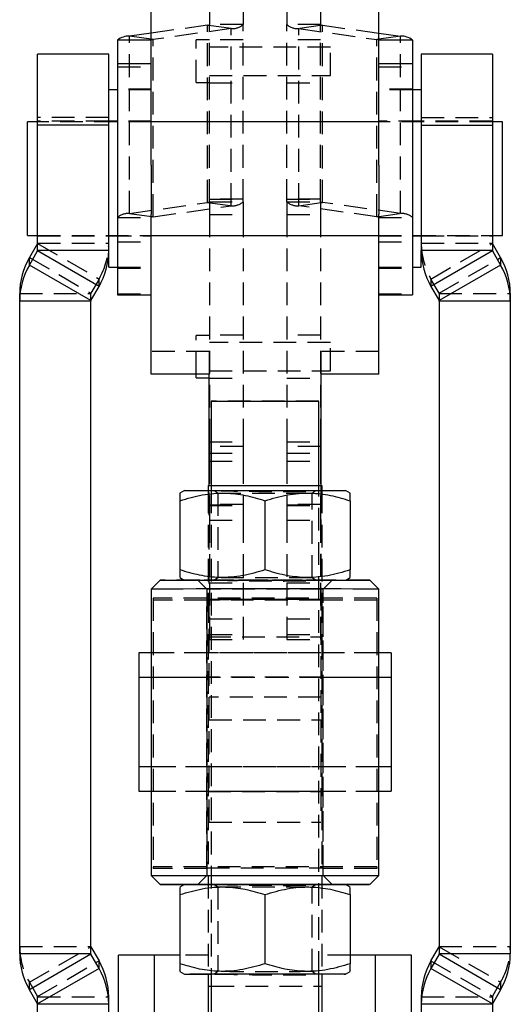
# Model space of a CAD drawing. Extents: x 144 to 818, y 5 to 576.
# Tile 35 of 49: x 491 to 546, y 346 to 456. Entities that reach past the tile are written whole.
import ezdxf

# ---------------------------------------------------------------- set-up
doc = ezdxf.new("R2010")
doc.units = 0
doc.header["$LTSCALE"] = 2
doc.linetypes.add('HIDDEN', pattern=[1.905, 1.27, -0.635])
doc.layers.get('0').update_dxf_attribs({"linetype": 'CONTINUOUS'})

msp = doc.modelspace()

# ---------------------------------------------------------------- linework, layer by layer
at = {"color": 7, "linetype": 'CONTINUOUS'}
for p, q in [((505.8487, 439.4492), (505.8487, 456.5706)), ((531.2487, 439.4492), (531.2487, 456.5706)), ((505.8487, 453.4152), (502.0987, 453.4152)), ((502.0987, 453.4152), (502.0987, 450.824)), ((505.8487, 454.203), (503.4128, 453.8608)), ((531.2487, 454.203), (533.6846, 453.8608)), ((534.9987, 453.4152), (531.2487, 453.4152)), ((534.9987, 453.4152), (534.9987, 450.824)), ((501.0987, 451.8532), (493.1612, 451.8532)), ((493.1612, 443.9323), (493.1612, 451.8532)), ((501.0987, 443.9323), (501.0987, 451.8532)), ((543.9362, 451.8532), (535.9987, 451.8532)), ((535.9987, 451.8532), (535.9987, 443.9323)), ((543.9362, 451.8532), (543.9362, 443.9323)), ((502.0987, 450.824), (502.0987, 424.9529)), ((502.0987, 450.824), (505.8487, 450.824)), ((531.2487, 450.824), (534.9987, 450.824)), ((534.9987, 450.824), (534.9987, 424.9529)), ((502.0987, 447.8529), (501.0987, 447.8529)), ((535.9987, 447.8529), (534.9987, 447.8529)), ((493.1612, 444.3029), (492.0487, 444.3029)), ((492.0487, 431.6029), (492.0487, 444.3029)), ((501.0987, 443.9323), (493.1612, 443.9323)), ((493.1612, 429.9148), (493.1612, 443.9323)), ((501.0987, 429.9148), (501.0987, 443.9323)), ((535.9987, 443.9323), (543.9362, 443.9323)), ((535.9987, 443.9323), (535.9987, 429.9148)), ((545.0487, 444.3029), (543.9362, 444.3029)), ((543.9362, 443.9323), (543.9362, 429.9148)), ((545.0487, 431.6029), (545.0487, 444.3029)), ((505.8487, 439.4492), (505.8487, 433.9235)), ((531.2487, 439.4492), (531.2487, 433.9235)), ((505.8487, 416.0895), (505.8487, 433.9235)), ((531.2487, 416.0895), (531.2487, 433.9235)), ((492.0487, 431.6029), (493.1612, 431.6029)), ((543.9362, 431.6029), (545.0487, 431.6029)), ((493.1478, 430.699), (492.238, 429.1241)), ((493.1478, 429.8648), (493.1478, 430.699)), ((543.9496, 430.699), (543.9496, 429.8648)), ((544.8594, 429.1241), (543.9496, 430.699)), ((492.238, 428.2899), (493.1478, 429.8648)), ((492.238, 428.2899), (492.238, 429.1241)), ((500.0219, 425.8982), (493.1478, 429.8648)), ((501.0987, 429.9148), (493.1612, 429.9148)), ((501.0987, 428.0529), (501.0987, 429.9148)), ((535.9987, 428.0529), (535.9987, 429.9148)), ((543.9362, 429.9148), (535.9987, 429.9148)), ((543.9496, 429.8648), (537.0755, 425.8982)), ((543.9496, 429.8648), (544.8594, 428.2899)), ((544.8594, 429.1241), (544.8594, 428.2899)), ((499.1121, 424.3232), (492.238, 428.2899)), ((501.0987, 428.0529), (502.0987, 428.0529)), ((534.9987, 428.0529), (535.9987, 428.0529)), ((544.8594, 428.2899), (537.9853, 424.3232)), ((499.1121, 424.3232), (500.0219, 425.8982)), ((537.0755, 425.8982), (537.9853, 424.3232)), ((491.1612, 424.2733), (491.1612, 425.1075)), ((502.0987, 424.9529), (505.8487, 424.9529)), ((531.2487, 424.9529), (534.9987, 424.9529)), ((545.9362, 425.1075), (545.9362, 424.2733)), ((499.0987, 424.2733), (491.1612, 424.2733)), ((491.1612, 351.3495), (491.1612, 424.2733)), ((499.0987, 351.3495), (499.0987, 424.2733)), ((545.9362, 424.2733), (537.9987, 424.2733)), ((537.9987, 424.2733), (537.9987, 351.3495)), ((545.9362, 424.2733), (545.9362, 351.3495)), ((512.2987, 416.0895), (505.8487, 416.0895)), ((510.8487, 415.6808), (510.8487, 416.0895)), ((512.2987, 403.6621), (512.2987, 416.0895)), ((524.7987, 416.0895), (524.7987, 403.6621)), ((531.2487, 416.0895), (524.7987, 416.0895)), ((510.8487, 415.6808), (512.2987, 415.6808)), ((512.5487, 413.0913), (512.5487, 403.1008)), ((524.5487, 403.1008), (524.5487, 413.0913)), ((509.5487, 403.0913), (509.0487, 402.8027)), ((512.1987, 403.6621), (512.1987, 403.1003)), ((512.1987, 403.6621), (512.5487, 403.6621)), ((524.5487, 403.6621), (524.8987, 403.6621)), ((524.8987, 403.6621), (524.8987, 403.1003)), ((528.0487, 402.8027), (527.5487, 403.0913)), ((509.0487, 401.9619), (509.0487, 394.2362)), ((518.5487, 401.9696), (518.5487, 394.244)), ((528.0487, 401.9619), (528.0487, 394.2362)), ((506.8487, 393.0913), (505.8487, 392.0913)), ((509.0487, 393.38), (509.5305, 393.1018)), ((527.5669, 393.1018), (528.0487, 393.38)), ((531.2487, 392.0913), (530.2487, 393.0913)), ((505.8487, 392.0913), (505.8487, 360.0913)), ((531.2487, 360.0913), (531.2487, 392.0913)), ((505.8487, 384.9699), (504.4487, 384.9699)), ((504.4487, 384.9699), (504.4487, 382.6857)), ((532.6487, 384.9699), (531.2487, 384.9699)), ((532.6487, 384.9699), (532.6487, 382.6857)), ((504.4487, 382.6857), (504.4487, 372.2699)), ((532.6487, 382.6857), (532.6487, 372.2699)), ((504.4487, 372.2699), (505.8487, 372.2699)), ((504.4487, 372.2699), (504.4487, 369.5149)), ((531.2487, 372.2699), (532.6487, 372.2699)), ((532.6487, 372.2699), (532.6487, 369.5149)), ((504.4487, 369.5149), (505.8487, 369.5149)), ((531.2487, 369.5149), (532.6487, 369.5149)), ((505.8487, 360.0913), (506.8487, 359.0913)), ((530.2487, 359.0913), (531.2487, 360.0913)), ((509.5487, 359.0914), (509.0487, 358.8027)), ((528.0487, 358.8027), (527.5487, 359.0914)), ((509.0487, 357.9619), (509.0487, 350.2363)), ((518.5487, 357.9696), (518.5487, 350.244)), ((528.0487, 357.9619), (528.0487, 350.2363)), ((499.1121, 351.2995), (499.1121, 352.1338)), ((499.1121, 352.1338), (500.0219, 350.5589)), ((537.0755, 350.5589), (537.9853, 352.1338)), ((537.9853, 352.1338), (537.9853, 351.2995)), ((499.0987, 351.3495), (491.1612, 351.3495)), ((499.1121, 351.2995), (492.238, 347.3329)), ((500.0219, 349.7246), (499.1121, 351.2995)), ((506.1987, 351.2041), (502.1987, 351.2041)), ((502.1987, 325.8042), (502.1987, 351.2041)), ((509.0487, 351.2041), (506.1987, 351.2041)), ((506.1987, 325.8042), (506.1987, 351.2041)), ((530.8987, 351.2041), (528.0487, 351.2041)), ((534.8987, 351.2041), (530.8987, 351.2041)), ((530.8987, 325.8042), (530.8987, 351.2041)), ((534.8987, 325.8042), (534.8987, 351.2041)), ((537.9853, 351.2995), (537.0755, 349.7246)), ((544.8594, 347.3329), (537.9853, 351.2995)), ((545.9362, 351.3495), (537.9987, 351.3495)), ((500.0219, 349.7246), (500.0219, 350.5589)), ((537.0755, 350.5589), (537.0755, 349.7246)), ((500.0219, 349.7246), (493.1478, 345.758)), ((509.0487, 349.38), (509.5487, 349.0913)), ((512.1987, 349.0824), (512.1987, 347.7453)), ((512.5487, 349.0914), (512.5487, 328.102)), ((524.5487, 328.102), (524.5487, 349.0914)), ((524.8987, 349.0824), (524.8987, 347.7453)), ((527.5487, 349.0913), (528.0487, 349.38)), ((543.9496, 345.758), (537.0755, 349.7246)), ((512.1987, 347.7453), (512.1987, 340.4869)), ((524.8987, 347.7453), (524.8987, 340.4869)), ((493.1478, 345.758), (492.238, 347.3329)), ((501.0987, 345.708), (501.0987, 346.5423)), ((535.9987, 346.5423), (535.9987, 345.708)), ((544.8594, 347.3329), (543.9496, 345.758)), ((501.0987, 345.708), (493.1612, 345.708)), ((493.1612, 331.6905), (493.1612, 345.708)), ((501.0987, 331.6905), (501.0987, 345.708)), ((543.9362, 345.708), (535.9987, 345.708)), ((535.9987, 345.708), (535.9987, 331.6905)), ((543.9362, 345.708), (543.9362, 331.6905))]:
    msp.add_line(p, q, dxfattribs=at)
at = {"color": 7, "linetype": 'HIDDEN'}
for p, q in [((512.3487, 456.9904), (512.3487, 455.1589)), ((516.0987, 456.9904), (516.0987, 455.1589)), ((520.9987, 456.9904), (520.9987, 455.1589)), ((524.7487, 456.9904), (524.7487, 455.1589)), ((512.133, 455.0858), (505.8487, 454.203)), ((514.7846, 454.7133), (506.0644, 453.4884)), ((514.7846, 454.7133), (512.133, 455.0858)), ((512.133, 435.2841), (512.133, 455.0858)), ((516.0987, 455.1589), (512.3487, 455.1589)), ((512.3487, 435.3572), (512.3487, 455.1589)), ((514.7846, 434.9116), (514.7846, 454.7133)), ((516.0987, 435.3572), (516.0987, 455.1589)), ((520.9987, 435.3572), (520.9987, 455.1589)), ((524.7487, 455.1589), (520.9987, 455.1589)), ((524.9644, 455.0858), (522.3128, 454.7133)), ((522.3128, 454.7133), (531.033, 453.4884)), ((522.3128, 434.9116), (522.3128, 454.7133)), ((524.7487, 435.3572), (524.7487, 455.1589)), ((524.9644, 455.0858), (531.2487, 454.203)), ((524.9644, 435.2841), (524.9644, 455.0858)), ((503.4128, 434.0591), (503.4128, 453.8608)), ((506.0644, 453.4884), (505.8487, 453.5187)), ((506.0644, 433.6867), (506.0644, 453.4884)), ((510.8487, 448.6882), (510.8487, 453.4382)), ((512.3487, 453.4382), (510.8487, 453.4382)), ((516.0987, 453.4632), (512.3487, 453.4632)), ((524.7487, 453.4632), (520.9987, 453.4632)), ((531.2487, 453.5187), (531.033, 453.4884)), ((531.033, 433.6867), (531.033, 453.4884)), ((533.6846, 434.0591), (533.6846, 453.8608)), ((525.8487, 452.6507), (512.3487, 452.6507)), ((525.8487, 449.4757), (525.8487, 452.6507)), ((502.0987, 450.4246), (505.8487, 450.4246)), ((531.2487, 450.4246), (534.9987, 450.4246)), ((512.3487, 449.4757), (525.8487, 449.4757)), ((505.8487, 447.9529), (502.0987, 447.9529)), ((505.8487, 447.8529), (502.0987, 447.8529)), ((510.8487, 448.6882), (512.3487, 448.6882)), ((512.3487, 448.6632), (516.0987, 448.6632)), ((520.9987, 448.6632), (524.7487, 448.6632)), ((534.9987, 447.9529), (531.2487, 447.9529)), ((534.9987, 447.8529), (531.2487, 447.8529)), ((501.0987, 444.7666), (493.1612, 444.7666)), ((535.9987, 444.7666), (543.9362, 444.7666)), ((501.0987, 444.3529), (493.1612, 444.3529)), ((543.9362, 444.3029), (493.1612, 444.3029)), ((505.8487, 444.3529), (501.0987, 444.3529)), ((531.2487, 444.3029), (505.8487, 444.3029)), ((535.9987, 444.3529), (531.2487, 444.3529)), ((543.9362, 444.3529), (535.9987, 444.3529)), ((516.0987, 435.6535), (512.3487, 435.6535)), ((512.3487, 435.6436), (516.0987, 435.6436)), ((524.7487, 435.6535), (520.9987, 435.6535)), ((520.9987, 435.6436), (524.7487, 435.6436)), ((503.4128, 434.0591), (512.133, 435.2841)), ((506.0644, 433.6867), (514.7846, 434.9116)), ((512.133, 435.2841), (514.7846, 434.9116)), ((512.3487, 435.3572), (516.0987, 435.3572)), ((512.3487, 435.3572), (512.3487, 433.9589)), ((516.0987, 435.3572), (516.0987, 433.9589)), ((520.9987, 435.3572), (524.7487, 435.3572)), ((520.9987, 435.3572), (520.9987, 433.9589)), ((522.3128, 434.9116), (524.9644, 435.2841)), ((531.033, 433.6867), (522.3128, 434.9116)), ((524.7487, 435.3572), (524.7487, 433.9589)), ((533.6846, 434.0591), (524.9644, 435.2841)), ((502.0987, 433.6135), (505.8487, 433.6135)), ((503.4128, 434.0591), (506.0644, 433.6867)), ((512.3487, 433.9589), (516.0987, 433.9589)), ((512.3487, 433.9589), (512.3487, 408.5496)), ((516.0987, 433.9589), (516.0987, 408.5496)), ((520.9987, 433.9589), (524.7487, 433.9589)), ((520.9987, 433.9589), (520.9987, 408.5496)), ((524.7487, 433.9589), (524.7487, 408.5496)), ((531.033, 433.6867), (533.6846, 434.0591)), ((531.2487, 433.6135), (534.9987, 433.6135)), ((493.1612, 431.6029), (543.9362, 431.6029)), ((493.1612, 431.5529), (501.0987, 431.5529)), ((501.0987, 431.5529), (505.8487, 431.5529)), ((505.8487, 431.6029), (531.2487, 431.6029)), ((531.2487, 431.5529), (535.9987, 431.5529)), ((535.9987, 431.5529), (543.9362, 431.5529)), ((493.1478, 430.699), (500.0219, 426.7324)), ((493.1612, 430.749), (501.0987, 430.749)), ((502.0987, 430.8703), (505.8487, 430.8703)), ((531.2487, 430.8703), (534.9987, 430.8703)), ((535.9987, 430.749), (543.9362, 430.749)), ((537.0755, 426.7324), (543.9496, 430.699)), ((492.238, 429.1241), (499.1121, 425.1575)), ((537.9853, 425.1575), (544.8594, 429.1241)), ((502.0987, 428.0529), (505.8487, 428.0529)), ((502.0987, 427.9529), (505.8487, 427.9529)), ((531.2487, 428.0529), (534.9987, 428.0529)), ((531.2487, 427.9529), (534.9987, 427.9529)), ((500.0219, 426.7324), (499.1121, 425.1575)), ((500.0219, 425.8982), (500.0219, 426.7324)), ((537.0755, 426.7324), (537.0755, 425.8982)), ((537.9853, 425.1575), (537.0755, 426.7324)), ((491.1612, 425.1075), (499.0987, 425.1075)), ((499.0987, 424.2733), (499.0987, 425.1075)), ((499.1121, 424.3232), (499.1121, 425.1575)), ((502.0987, 425.0818), (505.8487, 425.0818)), ((531.2487, 425.0818), (534.9987, 425.0818)), ((537.9853, 425.1575), (537.9853, 424.3232)), ((537.9987, 425.1075), (537.9987, 424.2733)), ((537.9987, 425.1075), (545.9362, 425.1075)), ((510.8487, 416.0895), (510.8487, 420.4308)), ((512.3487, 420.4308), (510.8487, 420.4308)), ((516.0987, 420.4558), (512.3487, 420.4558)), ((524.7487, 420.4558), (520.9987, 420.4558)), ((525.8487, 419.6433), (512.3487, 419.6433)), ((525.8487, 416.4683), (525.8487, 419.6433)), ((512.2987, 418.6226), (505.8487, 418.6226)), ((512.2987, 418.6226), (512.2987, 416.0895)), ((524.7987, 418.6226), (524.7987, 416.0895)), ((531.2487, 418.6226), (524.7987, 418.6226)), ((512.3487, 416.4683), (525.8487, 416.4683)), ((512.2987, 415.6808), (512.3487, 415.6808)), ((512.3487, 415.6558), (516.0987, 415.6558)), ((520.9987, 415.6558), (524.7487, 415.6558)), ((512.3487, 408.5496), (516.0987, 408.5496)), ((512.3487, 408.5496), (512.3487, 406.3773)), ((516.0987, 408.5496), (516.0987, 406.3773)), ((520.9987, 408.5496), (524.7487, 408.5496)), ((520.9987, 408.5496), (520.9987, 406.3773)), ((524.7487, 408.5496), (524.7487, 406.3773)), ((516.0987, 408.0361), (512.3487, 408.0361)), ((512.3487, 407.2894), (516.0987, 407.2894)), ((524.7487, 408.0361), (520.9987, 408.0361)), ((520.9987, 407.2894), (524.7487, 407.2894)), ((512.3487, 406.3773), (516.0987, 406.3773)), ((512.3487, 406.3773), (512.3487, 401.4269)), ((516.0987, 406.3773), (516.0987, 401.4269)), ((520.9987, 406.3773), (524.7487, 406.3773)), ((520.9987, 406.3773), (520.9987, 401.4269)), ((524.7487, 406.3773), (524.7487, 401.4269)), ((524.8987, 403.6396), (512.1987, 403.6396)), ((512.1987, 403.1003), (512.1987, 390.9621)), ((512.2987, 377.483), (512.2987, 403.6621)), ((512.5487, 403.6621), (524.5487, 403.6621)), ((512.5487, 403.1008), (512.5487, 349.0914)), ((512.9173, 403.0913), (513.2987, 402.8242)), ((513.2987, 402.8242), (513.2987, 393.3584)), ((523.7987, 402.8242), (524.1801, 403.0913)), ((523.7987, 393.3584), (523.7987, 402.8242)), ((524.5487, 349.0914), (524.5487, 403.1008)), ((524.7987, 403.6621), (524.7987, 377.483)), ((524.8987, 403.1003), (524.8987, 390.9621)), ((516.0987, 401.531), (512.3487, 401.531)), ((512.3487, 401.5112), (516.0987, 401.5112)), ((524.7487, 401.531), (520.9987, 401.531)), ((520.9987, 401.5112), (524.7487, 401.5112)), ((512.3487, 401.4269), (516.0987, 401.4269)), ((512.3487, 401.4269), (512.3487, 399.8119)), ((516.0987, 401.4269), (516.0987, 399.8119)), ((520.9987, 401.4269), (524.7487, 401.4269)), ((520.9987, 401.4269), (520.9987, 399.8119)), ((524.7487, 401.4269), (524.7487, 399.8119)), ((512.3487, 399.8119), (516.0987, 399.8119)), ((512.3487, 399.8119), (512.3487, 392.8018)), ((516.0987, 399.8119), (516.0987, 392.8018)), ((520.9987, 399.8119), (524.7487, 399.8119)), ((520.9987, 399.8119), (520.9987, 392.8018)), ((524.7487, 399.8119), (524.7487, 392.8018)), ((518.5487, 394.244), (518.5487, 394.213)), ((509.5305, 393.1018), (509.5487, 393.0913)), ((511.0487, 393.0913), (512.0487, 392.0913)), ((512.3487, 392.8018), (516.0987, 392.8018)), ((512.3487, 392.8018), (512.3487, 388.7781)), ((513.2987, 393.3584), (512.9173, 393.0913)), ((516.0987, 392.8018), (516.0987, 388.7781)), ((520.9987, 392.8018), (524.7487, 392.8018)), ((520.9987, 392.8018), (520.9987, 388.7781)), ((524.1801, 393.0913), (523.7987, 393.3584)), ((524.7487, 392.8018), (524.7487, 388.7781)), ((525.0487, 392.0913), (526.0487, 393.0913)), ((527.5487, 393.0913), (527.5669, 393.1018)), ((512.0487, 392.0913), (512.0487, 360.0913)), ((525.0487, 360.0913), (525.0487, 392.0913)), ((531.0487, 391.0734), (506.0487, 391.0734)), ((506.0487, 391.0734), (506.0487, 361.0735)), ((512.0487, 390.8649), (506.0487, 390.8649)), ((512.0487, 360.9417), (512.0487, 390.9417)), ((512.1987, 390.9621), (524.8987, 390.9621)), ((512.1987, 390.9396), (512.1987, 390.9621)), ((524.8987, 390.9396), (512.1987, 390.9396)), ((512.1987, 390.8649), (512.1987, 386.7525)), ((524.8987, 390.8649), (512.1987, 390.8649)), ((524.8987, 390.9621), (524.8987, 390.9396)), ((524.8987, 390.8649), (524.8987, 386.7525)), ((525.0487, 360.9417), (525.0487, 390.9417)), ((531.0487, 390.8649), (525.0487, 390.8649)), ((531.0487, 391.0734), (531.0487, 361.0735)), ((512.3487, 388.7781), (516.0987, 388.7781)), ((512.3487, 388.7781), (512.3487, 386.4516)), ((516.0987, 388.7781), (516.0987, 386.4516)), ((520.9987, 388.7781), (524.7487, 388.7781)), ((520.9987, 388.7781), (520.9987, 386.4516)), ((524.7487, 388.7781), (524.7487, 386.4516)), ((512.1987, 386.7525), (524.8987, 386.7525)), ((512.1987, 386.7525), (512.1987, 349.0824)), ((512.3487, 387.0327), (516.0987, 387.0327)), ((512.3487, 386.4516), (516.0987, 386.4516)), ((520.9987, 387.0327), (524.7487, 387.0327)), ((520.9987, 386.4516), (524.7487, 386.4516)), ((524.8987, 386.7525), (524.8987, 349.0824)), ((531.2487, 384.9699), (505.8487, 384.9699)), ((512.0487, 384.9699), (506.0487, 384.9699)), ((524.7987, 384.9699), (512.2987, 384.9699)), ((531.0487, 384.9699), (525.0487, 384.9699)), ((532.6487, 382.2149), (504.4487, 382.2149)), ((512.0487, 382.2149), (506.0487, 382.2149)), ((524.8987, 382.2649), (512.1987, 382.2649)), ((531.0487, 382.2149), (525.0487, 382.2149)), ((524.7987, 380.016), (512.2987, 380.016)), ((512.2987, 377.483), (524.7987, 377.483)), ((512.2987, 366.0495), (512.2987, 377.483)), ((524.7987, 377.483), (524.7987, 366.0495)), ((505.8487, 372.2699), (531.2487, 372.2699)), ((506.0487, 372.2699), (512.0487, 372.2699)), ((512.2987, 372.2699), (524.7987, 372.2699)), ((525.0487, 372.2699), (531.0487, 372.2699)), ((505.8487, 369.5149), (531.2487, 369.5149)), ((506.0487, 369.5149), (512.0487, 369.5149)), ((512.1987, 369.5045), (524.8987, 369.5045)), ((512.1987, 369.4649), (524.8987, 369.4649)), ((525.0487, 369.5149), (531.0487, 369.5149)), ((512.2987, 366.0495), (524.7987, 366.0495)), ((506.0487, 361.0735), (506.0487, 360.8649)), ((531.0487, 361.0735), (506.0487, 361.0735)), ((512.0487, 360.8649), (506.0487, 360.8649)), ((512.0487, 360.8649), (512.0487, 360.9417)), ((525.0487, 360.9417), (525.0487, 360.8649)), ((531.0487, 360.8649), (525.0487, 360.8649)), ((531.0487, 361.0735), (531.0487, 360.8649)), ((512.0487, 360.0914), (511.0487, 359.0914)), ((526.0487, 359.0914), (525.0487, 360.0914)), ((512.9173, 359.0913), (513.2987, 358.8243)), ((513.2987, 358.8243), (513.2987, 349.3584)), ((523.7987, 358.8243), (524.1801, 359.0913)), ((523.7987, 349.3584), (523.7987, 358.8243)), ((491.1612, 352.1838), (499.0987, 352.1838)), ((492.238, 348.1672), (499.1121, 352.1338)), ((537.9853, 352.1338), (544.8594, 348.1672)), ((537.9987, 352.1838), (545.9362, 352.1838)), ((512.1987, 351.2041), (509.0487, 351.2041)), ((528.0487, 351.2041), (524.8987, 351.2041)), ((493.1478, 346.5923), (500.0219, 350.5589)), ((518.5487, 350.244), (518.5487, 350.2131)), ((537.0755, 350.5589), (543.9496, 346.5923)), ((513.2987, 349.3585), (512.9173, 349.0914)), ((524.1801, 349.0914), (523.7987, 349.3585)), ((492.238, 347.3329), (492.238, 348.1672)), ((492.238, 348.1672), (493.1478, 346.5923)), ((512.5487, 347.7453), (524.5487, 347.7453)), ((543.9496, 346.5923), (544.8594, 348.1672)), ((544.8594, 348.1672), (544.8594, 347.3329)), ((493.1478, 345.758), (493.1478, 346.5923)), ((493.1612, 345.708), (493.1612, 346.5423)), ((493.1612, 346.5423), (501.0987, 346.5423)), ((535.9987, 346.5423), (543.9362, 346.5423)), ((543.9362, 346.5423), (543.9362, 345.708)), ((543.9496, 346.5923), (543.9496, 345.758))]:
    msp.add_line(p, q, dxfattribs=at)
at = {"color": 8, "linetype": 'CONTINUOUS'}
for p, q in [((505.8487, 453.5187), (503.4128, 453.8608)), ((533.6846, 453.8608), (531.2487, 453.5187)), ((512.1987, 347.7453), (512.5487, 347.7453)), ((524.5487, 347.7453), (524.8987, 347.7453))]:
    msp.add_line(p, q, dxfattribs=at)
at = {"color": 7, "linetype": 'CONTINUOUS', "flags": 128}
for points in [[(512.5487, 413.0913), (512.6991, 413.0932), (513.1429, 413.095), (513.8577, 413.0966), (514.8078, 413.0979), (515.9454, 413.0989), (517.2136, 413.0995), (518.5487, 413.0998), (519.8838, 413.0995), (521.152, 413.0989), (522.2896, 413.0979), (523.2397, 413.0966), (523.9545, 413.095), (524.3983, 413.0932), (524.5487, 413.0913), (524.5487, 413.0913)], [(509.5487, 403.0913), (509.7019, 403.0936), (510.1565, 403.0959), (510.8967, 403.098), (511.8976, 403.0999), (513.125, 403.1014), (514.5371, 403.1027), (516.0857, 403.1035), (517.7183, 403.1039), (519.3791, 403.1039), (521.0117, 403.1035), (522.5603, 403.1027), (523.9724, 403.1014), (525.1998, 403.0999), (526.2007, 403.098), (526.941, 403.0959), (527.3955, 403.0936), (527.5487, 403.0913)], [(506.8487, 393.0913), (507.0002, 393.094), (507.4508, 393.0965), (508.1889, 393.099), (509.1952, 393.1012), (510.4438, 393.1032), (511.9023, 393.1049), (513.533, 393.1062), (515.2936, 393.1072), (517.1384, 393.1077), (519.0198, 393.1078), (520.889, 393.1075), (522.6976, 393.1067), (524.3987, 393.1056), (525.9483, 393.1041), (527.3063, 393.1022), (528.4374, 393.1001), (529.3125, 393.0978), (529.9087, 393.0953), (530.2108, 393.0926), (530.2487, 393.0913)], [(531.2487, 392.0913), (531.2114, 392.0927), (530.9146, 392.0954), (530.328, 392.098), (529.4652, 392.1005), (528.3466, 392.1027), (526.9983, 392.1047), (525.452, 392.1063), (523.7439, 392.1076), (521.914, 392.1086), (520.0052, 392.1091), (518.0623, 392.1092), (516.1307, 392.1089), (514.2559, 392.1082), (512.4817, 392.107), (510.8496, 392.1056), (509.3981, 392.1037), (508.161, 392.1016), (507.1674, 392.0993), (506.4406, 392.0967), (505.9975, 392.0941), (505.8487, 392.0913), (505.8487, 392.0913)], [(505.8487, 360.0913), (505.9975, 360.0941), (506.4406, 360.0968), (507.1674, 360.0993), (508.161, 360.1016), (509.3981, 360.1038), (510.8496, 360.1056), (512.4817, 360.1071), (514.2559, 360.1082), (516.1307, 360.1089), (518.0623, 360.1092), (520.0052, 360.1091), (521.914, 360.1086), (523.7439, 360.1077), (525.452, 360.1064), (526.9983, 360.1047), (528.3466, 360.1027), (529.4652, 360.1005), (530.328, 360.098), (530.9146, 360.0954), (531.2114, 360.0927), (531.2487, 360.0913)], [(527.5669, 359.0808), (528.4374, 359.0825), (529.3125, 359.0849), (529.9087, 359.0874), (530.2108, 359.09), (530.2108, 359.0927), (529.9087, 359.0953), (529.3125, 359.0978), (528.4374, 359.1002), (527.3063, 359.1023), (525.9483, 359.1041), (524.3987, 359.1056), (522.6976, 359.1068), (520.889, 359.1075), (519.0198, 359.1078), (517.1384, 359.1077), (515.2936, 359.1072), (513.533, 359.1062), (511.9023, 359.1049), (510.4438, 359.1032), (509.1952, 359.1013), (508.1889, 359.099), (507.4508, 359.0966), (507.0002, 359.094), (506.8487, 359.0914), (506.8487, 359.0914)], [(509.5487, 359.0914), (509.7019, 359.0937), (510.1565, 359.0959), (510.8967, 359.098), (511.8976, 359.0999), (513.125, 359.1015), (514.5371, 359.1027), (516.0857, 359.1036), (517.7183, 359.104), (519.3791, 359.104), (521.0117, 359.1036), (522.5603, 359.1027), (523.9724, 359.1015), (525.1998, 359.0999), (526.2007, 359.098), (526.941, 359.0959), (527.3955, 359.0937), (527.5487, 359.0914)], [(509.5487, 349.0914), (509.7019, 349.0937), (510.1565, 349.0959), (510.8967, 349.098), (511.8976, 349.0999), (513.125, 349.1015), (514.5371, 349.1027), (516.0857, 349.1036), (517.7183, 349.104), (519.3791, 349.104), (521.0117, 349.1036), (522.5603, 349.1027), (523.9724, 349.1015), (525.1998, 349.0999), (526.2007, 349.098), (526.941, 349.0959), (527.3955, 349.0937), (527.5487, 349.0914), (527.3955, 349.089), (526.941, 349.0868), (526.2007, 349.0847), (525.1998, 349.0828), (524.5487, 349.0819)]]:
    msp.add_lwpolyline(points, dxfattribs=at)
at = {"color": 7, "linetype": 'HIDDEN', "flags": 128}
for points in [[(524.5487, 413.0913), (524.3983, 413.0894), (523.9545, 413.0876), (523.2397, 413.086), (522.2896, 413.0847), (521.152, 413.0837), (519.8838, 413.0831), (518.5487, 413.0828), (517.2136, 413.0831), (515.9454, 413.0837), (514.8078, 413.0847), (513.8577, 413.086), (513.1429, 413.0876), (512.6991, 413.0894), (512.5487, 413.0913)], [(527.5487, 403.0913), (527.5487, 403.0913), (527.3955, 403.089), (526.941, 403.0867), (526.2007, 403.0846), (525.1998, 403.0828), (523.9724, 403.0812), (522.5603, 403.08), (521.0117, 403.0791), (519.3791, 403.0787), (517.7183, 403.0787), (516.0857, 403.0791), (514.5371, 403.08), (513.125, 403.0812), (511.8976, 403.0828), (510.8967, 403.0846), (510.1565, 403.0867), (509.7019, 403.089), (509.5487, 403.0913), (509.5487, 403.0913)], [(513.2987, 402.8242), (513.4513, 402.8225), (513.9001, 402.8208), (514.619, 402.8193), (515.5664, 402.8181), (516.687, 402.8173), (517.9159, 402.8169), (519.1815, 402.8169), (520.4104, 402.8173), (521.531, 402.8181), (522.4784, 402.8193), (523.1973, 402.8208), (523.6461, 402.8225), (523.7987, 402.8242)], [(530.2487, 393.0913), (530.2108, 393.09), (529.9087, 393.0874), (529.3125, 393.0849), (528.4374, 393.0825), (527.3063, 393.0804), (525.9483, 393.0786), (524.3987, 393.077), (522.6976, 393.0759), (520.889, 393.0752), (519.0198, 393.0748), (517.1384, 393.075), (515.2936, 393.0755), (513.533, 393.0764), (511.9023, 393.0778), (510.4438, 393.0794), (509.1952, 393.0814), (508.1889, 393.0837), (507.4508, 393.0861), (507.0002, 393.0887), (506.8487, 393.0913), (506.8487, 393.0913)], [(509.5487, 393.0913), (509.7019, 393.0937), (510.1565, 393.0959), (510.8967, 393.098), (511.8976, 393.0999), (513.125, 393.1014), (514.5371, 393.1027), (516.0857, 393.1035), (517.7183, 393.1039), (519.3791, 393.1039), (521.0117, 393.1035), (522.5603, 393.1027), (523.9724, 393.1014), (525.1998, 393.0999), (526.2007, 393.098), (526.941, 393.0959), (527.3955, 393.0937), (527.5487, 393.0913), (527.3955, 393.089), (526.941, 393.0867), (526.2007, 393.0846), (525.1998, 393.0828), (523.9724, 393.0812), (522.5603, 393.08), (521.0117, 393.0791), (519.3791, 393.0787), (517.7183, 393.0787), (516.0857, 393.0791), (514.5371, 393.08), (513.125, 393.0812), (511.8976, 393.0828), (510.8967, 393.0846), (510.1565, 393.0867), (509.7019, 393.089), (509.5487, 393.0913)], [(511.0487, 393.0913), (511.2022, 393.0892), (511.6565, 393.0872), (512.393, 393.0853), (513.3815, 393.0837), (514.5815, 393.0824), (515.9439, 393.0814), (517.413, 393.0809), (518.9286, 393.0808), (520.4286, 393.0811), (521.8517, 393.0818), (523.1395, 393.083), (524.2394, 393.0844), (525.1063, 393.0862), (525.7047, 393.0882), (526.0102, 393.0903), (526.0102, 393.0924), (525.7047, 393.0945), (525.1063, 393.0965), (524.2394, 393.0982), (523.1395, 393.0997), (521.8517, 393.1008), (520.4286, 393.1015), (518.9286, 393.1019), (517.413, 393.1018), (515.9439, 393.1012), (514.5815, 393.1003), (513.3815, 393.099), (512.393, 393.0974), (511.6565, 393.0955), (511.2022, 393.0934), (511.0487, 393.0913)], [(523.7987, 393.3584), (523.6461, 393.3566), (523.1973, 393.355), (522.4784, 393.3535), (521.531, 393.3523), (520.4104, 393.3515), (519.1815, 393.3511), (517.9159, 393.3511), (516.687, 393.3515), (515.5664, 393.3523), (514.619, 393.3535), (513.9001, 393.355), (513.4513, 393.3566), (513.2987, 393.3584), (513.2987, 393.3584)], [(525.0487, 392.0913), (525.0106, 392.0903), (524.7084, 392.0884), (524.1183, 392.0866), (523.2677, 392.085), (522.1964, 392.0837), (520.9546, 392.0828), (519.6003, 392.0823), (518.1968, 392.0822), (516.8098, 392.0825), (515.504, 392.0832), (514.3407, 392.0843), (513.3741, 392.0858), (512.6495, 392.0875), (512.2007, 392.0894), (512.0487, 392.0913)], [(512.0487, 390.9417), (512.2117, 390.9437), (512.6924, 390.9457), (513.4668, 390.9474), (514.496, 390.9489), (515.7285, 390.9499), (517.1023, 390.9506), (518.5487, 390.9508), (519.9951, 390.9506), (521.3689, 390.9499), (522.6014, 390.9489), (523.6306, 390.9474), (524.405, 390.9457), (524.8857, 390.9437), (525.0487, 390.9417)], [(512.0487, 360.9417), (512.2117, 360.9438), (512.6924, 360.9457), (513.4668, 360.9474), (514.496, 360.9489), (515.7285, 360.95), (517.1023, 360.9506), (518.5487, 360.9509), (519.9951, 360.9506), (521.3689, 360.95), (522.6014, 360.9489), (523.6306, 360.9474), (524.405, 360.9457), (524.8857, 360.9438), (525.0487, 360.9417)], [(512.0487, 360.0913), (512.2007, 360.0894), (512.6495, 360.0875), (513.3741, 360.0858), (514.3407, 360.0844), (515.504, 360.0833), (516.8098, 360.0825), (518.1968, 360.0822), (519.6003, 360.0823), (520.9546, 360.0828), (522.1964, 360.0838), (523.2677, 360.0851), (524.1183, 360.0866), (524.7084, 360.0884), (525.0106, 360.0904), (525.0487, 360.0914)], [(509.5305, 359.0808), (510.4438, 359.0795), (511.9023, 359.0778), (513.533, 359.0765), (515.2936, 359.0755), (517.1384, 359.075), (519.0198, 359.0749), (520.889, 359.0752), (522.6976, 359.0759), (524.3987, 359.0771), (525.9483, 359.0786), (527.3063, 359.0804), (527.5669, 359.0808)], [(527.5487, 359.0914), (527.5487, 359.0914), (527.3955, 359.089), (526.941, 359.0868), (526.2007, 359.0847), (525.1998, 359.0828), (523.9724, 359.0812), (522.5603, 359.08), (521.0117, 359.0792), (519.3791, 359.0787), (517.7183, 359.0787), (516.0857, 359.0792), (514.5371, 359.08), (513.125, 359.0812), (511.8976, 359.0828), (510.8967, 359.0847), (510.1565, 359.0868), (509.7019, 359.089), (509.5487, 359.0914), (509.5487, 359.0914)], [(511.0487, 359.0914), (511.2022, 359.0935), (511.6565, 359.0955), (512.393, 359.0974), (513.3815, 359.099), (514.5815, 359.1003), (515.9439, 359.1013), (517.413, 359.1018), (518.9286, 359.1019), (520.4286, 359.1016), (521.8517, 359.1008), (523.1395, 359.0997), (524.2394, 359.0982), (525.1063, 359.0965), (525.7047, 359.0945), (526.0102, 359.0924), (526.0102, 359.0903), (525.7047, 359.0882), (525.1063, 359.0862), (524.2394, 359.0845), (523.1395, 359.083), (521.8517, 359.0819), (520.4286, 359.0811), (518.9286, 359.0808), (517.413, 359.0809), (515.9439, 359.0814), (514.5815, 359.0824), (513.3815, 359.0837), (512.393, 359.0853), (511.6565, 359.0872), (511.2022, 359.0892), (511.0487, 359.0914)], [(513.2987, 358.8243), (513.4513, 358.8225), (513.9001, 358.8208), (514.619, 358.8194), (515.5664, 358.8182), (516.687, 358.8174), (517.9159, 358.8169), (519.1815, 358.8169), (520.4104, 358.8174), (521.531, 358.8182), (522.4784, 358.8194), (523.1973, 358.8208), (523.6461, 358.8225), (523.7987, 358.8243)], [(524.5487, 349.0819), (523.9724, 349.0812), (522.5603, 349.08), (521.0117, 349.0792), (519.3791, 349.0787), (517.7183, 349.0787), (516.0857, 349.0792), (514.5371, 349.08), (513.125, 349.0812), (512.5487, 349.0819)], [(523.7987, 349.3584), (523.6461, 349.3567), (523.1973, 349.355), (522.4784, 349.3535), (521.531, 349.3524), (520.4104, 349.3515), (519.1815, 349.3511), (517.9159, 349.3511), (516.687, 349.3515), (515.5664, 349.3524), (514.619, 349.3535), (513.9001, 349.355), (513.4513, 349.3567), (513.2987, 349.3584), (513.2987, 349.3585)]]:
    msp.add_lwpolyline(points, dxfattribs=at)
at = {"color": 7, "linetype": 'HIDDEN'}
for centre, radius, start, end in [((512.1531, 455.381), 0.2959, 266.09576, 311.370479), ((514.9073, 456.5118), 1.8027, 266.098255, 311.36843), ((522.1901, 456.5118), 1.8027, 228.63157, 273.901745), ((524.9443, 455.381), 0.2959, 228.629521, 273.90424), ((506.0443, 453.1931), 0.296, 86.098763, 131.367551), ((531.0531, 453.1931), 0.296, 48.632449, 93.901237), ((512.1531, 435.5793), 0.2959, 266.09576, 311.370479), ((514.9073, 436.7102), 1.8027, 266.098255, 311.36843), ((522.1901, 436.7102), 1.8027, 228.63157, 273.901745), ((524.9443, 435.5793), 0.2959, 228.629521, 273.90424), ((503.2902, 432.2604), 1.8029, 86.100069, 131.366603), ((506.0444, 433.3912), 0.2961, 86.109424, 131.356891), ((531.0531, 433.3912), 0.2961, 48.643109, 93.890576), ((533.8072, 432.2604), 1.8029, 48.633397, 93.899931), ((493.0688, 430.7492), 8.0299, 329.98545, 359.999049), ((544.0286, 430.7492), 8.0299, 180.000951, 210.01455), ((499.1985, 425.1075), 0.0998, 149.971767, 180.010175), ((537.8989, 425.1075), 0.0998, 359.989825, 30.028233), ((520.5026, 703.8264), 300.8288, 268.562412, 270.700615), ((520.5026, 693.8264), 300.8288, 268.562412, 270.700615), ((520.5027, 657.3709), 298.3741, 268.550557, 270.706357), ((499.191, 352.1839), 8.0298, 180.000797, 210.014703), ((537.9064, 352.1839), 8.0298, 329.985297, 359.999203), ((520.5027, 647.3709), 298.3741, 268.550557, 270.706357), ((493.0613, 346.5423), 0.0999, 0.006362, 30.011408), ((544.0361, 346.5423), 0.0999, 149.988592, 179.993638)]:
    msp.add_arc(centre, radius, start, end, dxfattribs=at)
at = {"color": 7, "linetype": 'CONTINUOUS'}
for centre, radius, start, end in [((503.2901, 452.0623), 1.8027, 86.098319, 131.368353), ((533.8073, 452.0623), 1.8027, 48.631647, 93.901681), ((493.0613, 430.749), 0.0999, 329.991391, 359.995112), ((544.0362, 430.749), 0.0999, 180.004888, 210.008609), ((499.191, 425.1074), 8.0298, 149.985331, 179.999168), ((493.0613, 429.9148), 0.0999, 329.991391, 359.995112), ((493.0688, 429.9149), 8.0299, 329.98545, 359.999156), ((544.0286, 429.9149), 8.0299, 180.000844, 210.01455), ((544.0362, 429.9148), 0.0999, 180.004888, 210.008609), ((537.9064, 425.1074), 8.0298, 0.000832, 30.014669), ((499.191, 424.2732), 8.0298, 149.985331, 179.999274), ((537.9064, 424.2732), 8.0298, 0.000726, 30.014669), ((499.1986, 424.2733), 0.0999, 149.988424, 180.002064), ((537.8988, 424.2733), 0.0999, 359.997936, 30.011576), ((509.5209, 698.9442), 339.8633, 269.549501, 270.001613), ((499.1986, 352.1838), 0.0999, 179.999408, 210.014377), ((537.8988, 352.1838), 0.0999, 329.985623, 0.000592), ((499.191, 351.3496), 8.0298, 180.000832, 210.014669), ((499.1986, 351.3495), 0.0999, 179.999408, 210.014377), ((537.8988, 351.3495), 0.0999, 329.985623, 0.000592), ((537.9064, 351.3496), 8.0298, 329.985331, 359.999168), ((493.0688, 346.5422), 8.0299, 0.000916, 30.014585), ((544.0286, 346.5422), 8.0299, 149.985415, 179.999084), ((493.0688, 345.7079), 8.0299, 0.000921, 30.014527), ((512.1618, 702.2832), 353.2015, 269.576098, 270.062757), ((544.0286, 345.7079), 8.0299, 149.985473, 179.999079), ((493.0613, 345.708), 0.0999, 0.000835, 30.016934), ((544.0361, 345.708), 0.0999, 149.983066, 179.999165)]:
    msp.add_arc(centre, radius, start, end, dxfattribs=at)
for points, knots in [([(509.0487, 401.9619), (509.8732, 402.2076), (511.5402, 402.7044), (514.01, 402.8877), (516.371, 402.6236), (517.8184, 402.1889), (518.5487, 401.9696)], [0, 0, 0, 0, 0.26460563, 0.53494963, 0.76534421, 1, 1, 1, 1]), ([(509.0487, 402.741), (509.0487, 402.7539), (509.0487, 402.8071), (509.0487, 402.3263), (509.0487, 401.9619)], [0, 0, 0, 0, 0.24205553, 1, 1, 1, 1]), ([(518.5487, 401.9696), (519.3732, 402.214), (521.0402, 402.7081), (523.51, 402.8873), (525.871, 402.6194), (527.3184, 402.1824), (528.0487, 401.9619)], [0, 0, 0, 0, 0.26460556, 0.53494916, 0.76534417, 1, 1, 1, 1]), ([(528.0487, 401.9619), (528.0487, 402.3251), (528.0487, 402.8045), (528.0487, 402.7557), (528.0487, 402.7438)], [0, 0, 0, 0, 0.7579197, 1, 1, 1, 1]), ([(518.5487, 394.244), (517.7242, 393.9982), (516.0572, 393.5014), (513.5874, 393.3181), (511.2265, 393.5823), (509.779, 394.0169), (509.0487, 394.2362)], [0, 0, 0, 0, 0.2646063, 0.53494966, 0.76534425, 1, 1, 1, 1]), ([(509.0487, 394.2362), (509.0487, 393.8699), (509.0487, 393.3826), (509.0487, 393.4277), (509.0487, 393.4389)], [0, 0, 0, 0, 0.75165647, 1, 1, 1, 1]), ([(528.0487, 394.2362), (527.2242, 393.9918), (525.5572, 393.4977), (523.0874, 393.3185), (520.7264, 393.5864), (519.279, 394.0235), (518.5487, 394.244)], [0, 0, 0, 0, 0.26460555, 0.53494913, 0.76534348, 1, 1, 1, 1]), ([(528.0487, 393.4418), (528.0487, 393.4295), (528.0487, 393.38), (528.0487, 393.8688), (528.0487, 394.2362)], [0, 0, 0, 0, 0.24831809, 1, 1, 1, 1]), ([(509.0487, 357.9619), (509.8732, 358.2076), (511.5402, 358.7045), (514.01, 358.8877), (516.371, 358.6236), (517.8184, 358.1889), (518.5487, 357.9696)], [0, 0, 0, 0, 0.2646061, 0.53494991, 0.76534373, 1, 1, 1, 1]), ([(509.0487, 358.741), (509.0487, 358.7539), (509.0487, 358.8071), (509.0487, 358.3263), (509.0487, 357.9619)], [0, 0, 0, 0, 0.24205349, 1, 1, 1, 1]), ([(518.5487, 357.9696), (519.3732, 358.214), (521.0402, 358.7081), (523.51, 358.8874), (525.871, 358.6194), (527.3184, 358.1824), (528.0487, 357.9619)], [0, 0, 0, 0, 0.264606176, 0.534949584, 0.765343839, 1, 1, 1, 1]), ([(528.0487, 357.9619), (528.0487, 358.3252), (528.0487, 358.8045), (528.0487, 358.7557), (528.0487, 358.7439)], [0, 0, 0, 0, 0.7579197, 1, 1, 1, 1]), ([(518.5487, 350.244), (517.7242, 349.9983), (516.0572, 349.5014), (513.5874, 349.3182), (511.2265, 349.5823), (509.779, 350.017), (509.0487, 350.2363)], [0, 0, 0, 0, 0.26460563, 0.53494963, 0.76534427, 1, 1, 1, 1]), ([(509.0487, 350.2363), (509.0487, 349.87), (509.0487, 349.3827), (509.0487, 349.4277), (509.0487, 349.4389)], [0, 0, 0, 0, 0.751655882, 1, 1, 1, 1]), ([(528.0487, 350.2363), (527.2242, 349.9919), (525.5572, 349.4978), (523.0874, 349.3185), (520.7265, 349.5865), (519.279, 350.0235), (518.5487, 350.244)], [0, 0, 0, 0, 0.26460567, 0.5349499, 0.76534431, 1, 1, 1, 1]), ([(528.0487, 349.4419), (528.0487, 349.4296), (528.0487, 349.38), (528.0487, 349.8688), (528.0487, 350.2363)], [0, 0, 0, 0, 0.24832069, 1, 1, 1, 1])]:
    msp.add_open_spline(points, degree=3, knots=knots, dxfattribs=at)

doc.saveas('drawing.dxf')
